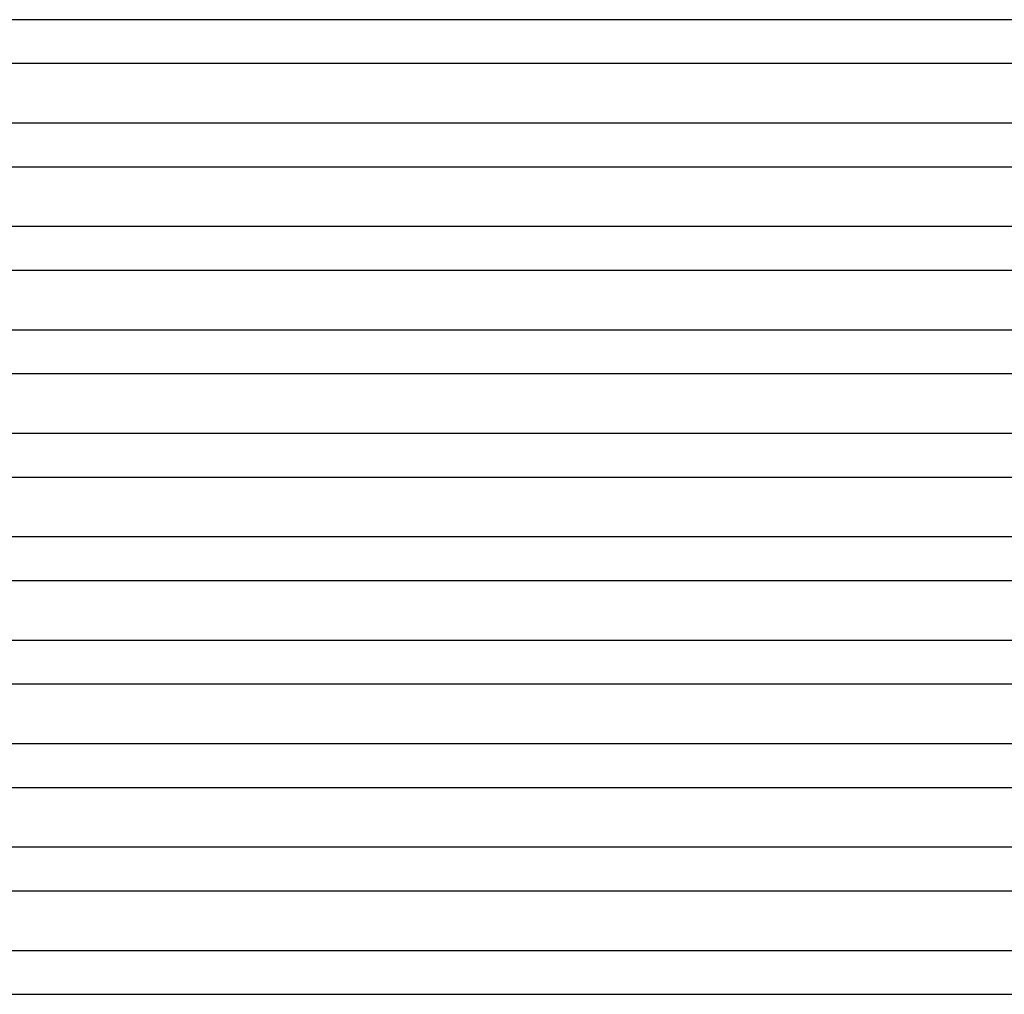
# Model space of a CAD drawing. Header units: millimetres. Extents: x -258 to 258, y -2 to 190.
# Tile 10 of 45: x -163 to -73, y 0 to 90. Entities that reach past the tile are written whole.
import ezdxf

# ---------------------------------------------------------------- set-up
doc = ezdxf.new("R2010")
doc.units = ezdxf.units.MM
doc.layers.add('THICK', color=7, linetype='Continuous')

msp = doc.modelspace()

# ---------------------------------------------------------------- linework, layer by layer
at = {"layer": 'THICK'}
for p, q in [((-1.947, 89.5), (-190.615, 89.5)), ((-190.615, 85.5), (-2, 85.5)), ((-1.958, 80), (-192.99, 80)), ((-192.991, 76), (-2, 76)), ((-1.968, 70.5), (-195.365, 70.5)), ((-195.366, 66.5), (-2, 66.5)), ((-1.976, 61), (-197.74, 61)), ((-197.741, 57), (-2, 57)), ((-1.983, 51.5), (-200.115, 51.5)), ((-200.116, 47.5), (-2, 47.5)), ((-1.989, 42), (-202.49, 42)), ((-202.492, 38), (-2, 38)), ((-1.994, 32.5), (-204.865, 32.5)), ((-204.867, 28.5), (-2, 28.5)), ((-1.997, 23), (-207.24, 23)), ((-207.242, 19), (-2, 19)), ((-1.999, 13.5), (-209.615, 13.5)), ((-209.618, 9.5), (-2, 9.5)), ((-1.742, 4), (-212.993, 4)), ((-175.064, 0), (-161.948, 0)), ((-161.948, 0), (-147.183, 0)), ((-147.183, 0), (-130.92, 0)), ((-130.92, 0), (-113.325, 0)), ((-113.325, 0), (-94.577, 0)), ((-94.577, 0), (-74.866, 0)), ((-74.866, 0), (-54.393, 0))]:
    msp.add_line(p, q, dxfattribs=at)

doc.saveas('drawing.dxf')
